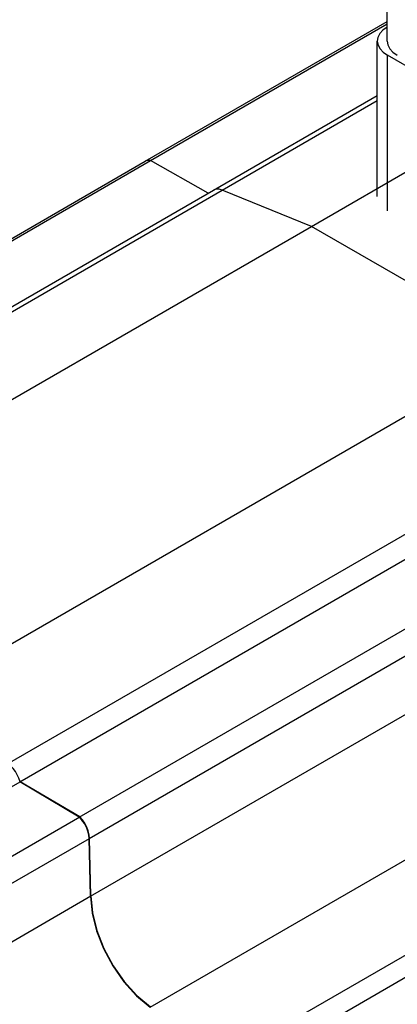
# Model space of a CAD drawing. Extents: x 0 to 1288, y 0 to 911.
# Tile 7 of 29: x 242 to 270, y 188 to 259. Entities that reach past the tile are written whole.
import ezdxf

# ---------------------------------------------------------------- set-up
doc = ezdxf.new("R2010")
doc.units = 0
doc.header["$LTSCALE"] = 15.34
doc.header["$MEASUREMENT"] = 0
doc.layers.add('40000_ISO', color=7, linetype='CONTINUOUS')

msp = doc.modelspace()

# ---------------------------------------------------------------- linework, layer by layer
at = {"layer": '40000_ISO', "color": 7, "linetype": 'CONTINUOUS', "lineweight": 25}
for p, q in [((268.947549, 257.085949), (268.947549, 260.351932)), ((251.520664, 248.432579), (268.947549, 258.493995)), ((251.91797, 248.492267), (268.947567, 258.324306)), ((268.240442, 245.899944), (268.240442, 257.085949)), ((285.943239, 246.267368), (268.972675, 256.065326)), ((268.972675, 244.879322), (268.972675, 256.065326)), ((256.454324, 246.367668), (268.240442, 253.172386)), ((257.079139, 246.357181), (268.24045, 252.801166)), ((263.492598, 243.748474), (277.252912, 251.692997)), ((239.44914, 241.293384), (251.91797, 248.492267)), ((239.697368, 241.606395), (251.520664, 248.432579)), ((256.070277, 246.145939), (251.91797, 248.492267)), ((256.070277, 246.145939), (251.91797, 248.492267)), ((216.893758, 223.156143), (257.079139, 246.357181)), ((216.89377, 223.52737), (256.454324, 246.367668)), ((263.492598, 243.748474), (257.079139, 246.357181)), ((263.492598, 243.748474), (257.079139, 246.357181)), ((220.005529, 218.641206), (263.492598, 243.748474)), ((278.695394, 234.971138), (263.492598, 243.748474)), ((278.695394, 234.971138), (263.492598, 243.748474)), ((235.208326, 209.863867), (278.695394, 234.971138)), ((241.621786, 205.066951), (285.108852, 230.174221)), ((242.491527, 203.772803), (285.978593, 228.880073)), ((246.782954, 201.24243), (290.270021, 226.349701)), ((247.490771, 199.694403), (290.977838, 224.801672)), ((247.589766, 195.5466), (291.076833, 220.653869)), ((251.874834, 187.561264), (295.361902, 212.668533)), ((256.775083, 183.531852), (300.262151, 208.639123)), ((257.599374, 182.408869), (301.086443, 207.516139)), ((199.032743, 178.681864), (242.519811, 203.789133)), ((246.782954, 201.24243), (242.491527, 203.772803)), ((246.811238, 201.25876), (242.519811, 203.789133)), ((210.395239, 180.233974), (246.811238, 201.25876)), ((212.071943, 179.245332), (247.519056, 199.710732)), ((247.589766, 195.5466), (247.490771, 199.694403)), ((247.61805, 195.56293), (247.519056, 199.710732)), ((215.703321, 177.136951), (247.61805, 195.56293))]:
    msp.add_line(p, q, dxfattribs=at)
for points in [[(268.947469, 258.091805), (268.644478, 257.872699), (268.420572, 257.623907), (268.2842, 257.354817), (268.240506, 257.075582), (268.291141, 256.796738), (268.434193, 256.528807), (268.664265, 256.281897), (268.972675, 256.065326)], [(268.947549, 257.085947), (268.995586, 256.804358), (269.13785, 256.533591), (269.368875, 256.28405), (269.679782, 256.065326)], [(251.917971, 248.492266), (251.705289, 248.496231), (251.520664, 248.432579)], [(257.079139, 246.357182), (256.849934, 246.427663), (256.638186, 246.431216), (256.454324, 246.367668)], [(242.519811, 203.789133), (242.436279, 204.039494), (242.322267, 204.286509), (242.181586, 204.521918), (242.018942, 204.737847), (241.839772, 204.927077), (241.65007, 205.08328)], [(247.490772, 199.694402), (247.466223, 199.955347), (247.39906, 200.2301), (247.292045, 200.507362), (247.149579, 200.775726), (246.977523, 201.024155), (246.782954, 201.24243)], [(247.519056, 199.710733), (247.494507, 199.971677), (247.427344, 200.24643), (247.320329, 200.523692), (247.177863, 200.792056), (247.005807, 201.040485), (246.811238, 201.25876)], [(247.589766, 195.5466), (247.706065, 194.334757), (248.021671, 193.059127), (248.523375, 191.773096), (249.19018, 190.530487), (249.99418, 189.383305), (250.901725, 188.379561), (251.874833, 187.561264)], [(247.618051, 195.56293), (247.734351, 194.351087), (248.049956, 193.075457), (248.55166, 191.789426), (249.218465, 190.546818), (250.022465, 189.399635), (250.93001, 188.395891), (251.903118, 187.577594)]]:
    msp.add_lwpolyline(points, dxfattribs=at)

doc.saveas('drawing.dxf')
